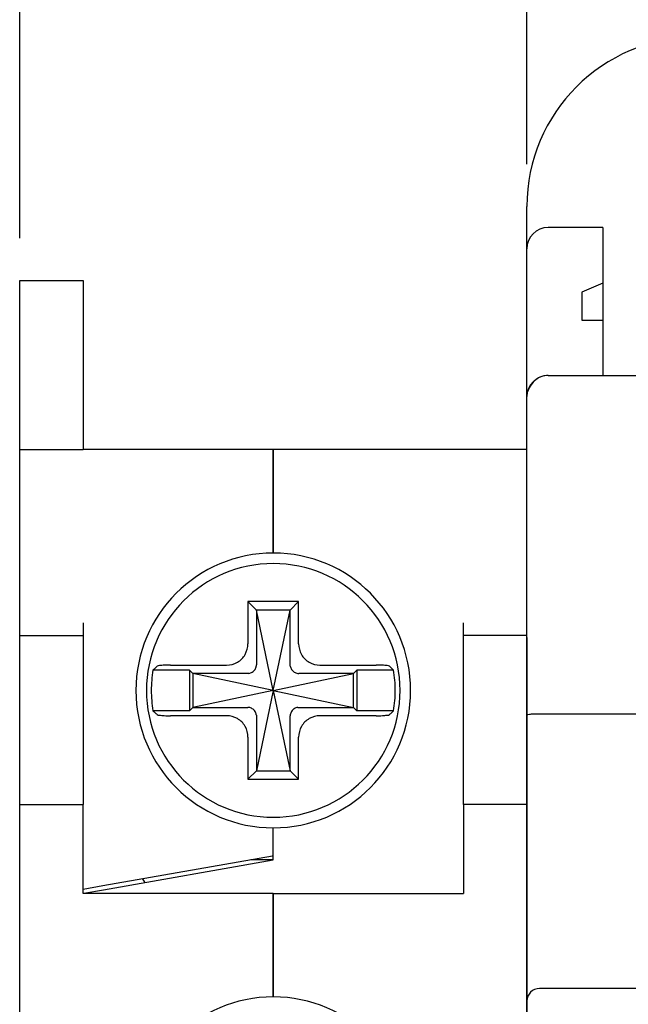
# Model space of a CAD drawing. Header units: millimetres. Extents: x -1854 to -1002, y -1254 to -1006.
# Tile 17 of 21: x -1355 to -1340, y -1115 to -1092. Entities that reach past the tile are written whole.
import ezdxf

# ---------------------------------------------------------------- set-up
doc = ezdxf.new("R2010")
doc.units = ezdxf.units.MM
for name, color, linetype in [('\\M+3B5B5\\M+3B8E9\\M+3C3FE1', 3, 'Continuous'), ('BO', 3, 'Continuous'), ('d', 4, 'Continuous')]:
    doc.layers.add(name, color=color, linetype=linetype)
doc.dimstyles.new('ISO-25$0', dxfattribs={"dimtxt": 2.5, "dimasz": 2.5, "dimexe": 1, "dimexo": 1, "dimgap": 1, "dimtad": 1, "dimdec": 4, "dimdsep": 46, "dimtxsty": 'Standard', "dimcen": 2.5, "dimadec": 0, "dimazin": 2, "dimtfac": 1, "dimtdec": 4, "dimtmove": 0, "dimatfit": 3, "dimfxl": 1, "dimarcsym": 0})

# ---------------------------------------------------------------- blocks, each defined once
blk = doc.blocks.new('*D13')
at = {"layer": 'd', "color": 0, "lineweight": -2}
for p, q in [((-1342.635, -1095.422), (-1342.635, -1084.554)), ((-1297.635, -1096.422), (-1297.635, -1084.554)), ((-1340.135, -1085.554), (-1300.135, -1085.554))]:
    blk.add_line(p, q, dxfattribs=at)
at = {"layer": 'd', "color": 0}
for points in [[(-1340.135, -1085.137), (-1340.135, -1085.971), (-1342.635, -1085.554)], [(-1300.135, -1085.137), (-1300.135, -1085.971), (-1297.635, -1085.554)]]:
    blk.add_solid(points, dxfattribs=at)
at = {"layer": 'DEFPOINTS', "color": 0}
for p in [(-1297.635, -1085.554), (-1342.635, -1096.422), (-1297.635, -1097.422)]:
    blk.add_point(p, dxfattribs=at)
at = {"layer": 'd', "color": 0, "insert": (-1320.135, -1083.054), "char_height": 3, "attachment_point": 5}
blk.add_mtext('45', dxfattribs=at)
blk = doc.blocks.new('*D12')
at = {"layer": 'd', "color": 0, "lineweight": -2}
for p, q in [((-1354.635, -1097.172), (-1354.635, -1077.065)), ((-1285.635, -1097.172), (-1285.635, -1077.065)), ((-1352.135, -1078.065), (-1288.135, -1078.065))]:
    blk.add_line(p, q, dxfattribs=at)
at = {"layer": 'd', "color": 0}
for points in [[(-1352.135, -1077.648), (-1352.135, -1078.482), (-1354.635, -1078.065)], [(-1288.135, -1077.648), (-1288.135, -1078.482), (-1285.635, -1078.065)]]:
    blk.add_solid(points, dxfattribs=at)
at = {"layer": 'DEFPOINTS', "color": 0}
for p in [(-1285.635, -1078.065), (-1354.635, -1098.172), (-1285.635, -1098.172)]:
    blk.add_point(p, dxfattribs=at)
at = {"layer": 'd', "color": 0, "insert": (-1320.135, -1075.565), "char_height": 3, "attachment_point": 5}
blk.add_mtext('69', dxfattribs=at)

msp = doc.modelspace()

# ---------------------------------------------------------------- linework, layer by layer
at = {"layer": '\\M+3B5B5\\M+3B8E9\\M+3C3FE1', "color": 7, "linetype": 'Continuous'}
for p, q in [((-1354.63534, -1102.17244), (-1354.63534, -1098.17244)), ((-1354.63534, -1098.17244), (-1353.13534, -1098.17244)), ((-1353.13534, -1098.17244), (-1353.13534, -1102.17244)), ((-1342.63534, -1105.92244), (-1342.63534, -1098.44868)), ((-1342.63534, -1105.92244), (-1342.63534, -1098.44868)), ((-1354.63534, -1102.17244), (-1353.13534, -1102.17244)), ((-1354.63534, -1106.27244), (-1354.63534, -1102.17244)), ((-1348.63534, -1102.17244), (-1353.13534, -1102.17244)), ((-1342.63534, -1102.17244), (-1348.63534, -1102.17244)), ((-1348.63534, -1102.17244), (-1348.63534, -1104.62244)), ((-1348.63534, -1104.62244), (-1348.63534, -1102.17244)), ((-1349.03534, -1105.97244), (-1349.23534, -1105.77244)), ((-1349.23534, -1105.77244), (-1349.23534, -1106.76753)), ((-1348.03534, -1105.77244), (-1349.23534, -1105.77244)), ((-1348.23534, -1105.97244), (-1348.03534, -1105.77244)), ((-1348.03534, -1106.76753), (-1348.03534, -1105.77244)), ((-1348.63534, -1107.87244), (-1349.03534, -1105.97244)), ((-1348.23534, -1105.97244), (-1349.03534, -1105.97244)), ((-1349.03534, -1105.97244), (-1349.03534, -1107.27047)), ((-1348.63534, -1107.87244), (-1348.23534, -1105.97244)), ((-1348.23534, -1107.27047), (-1348.23534, -1105.97244)), ((-1342.63534, -1106.62244), (-1342.63534, -1105.92244)), ((-1354.63534, -1106.57244), (-1354.63534, -1106.27244)), ((-1353.13534, -1106.27244), (-1353.13534, -1106.57244)), ((-1344.13534, -1106.57244), (-1344.13534, -1106.27244)), ((-1354.63534, -1110.57244), (-1354.63534, -1106.57244)), ((-1354.63534, -1106.57244), (-1353.13534, -1106.57244)), ((-1353.13534, -1106.57244), (-1353.13534, -1110.57244)), ((-1344.13534, -1110.57244), (-1344.13534, -1106.57244)), ((-1342.63534, -1106.57244), (-1344.13534, -1106.57244)), ((-1342.63534, -1106.62244), (-1342.63534, -1120.24879)), ((-1351.06884, -1107.27244), (-1349.74024, -1107.27244)), ((-1347.53043, -1107.27244), (-1346.20183, -1107.27244)), ((-1350.61534, -1107.39244), (-1351.48141, -1107.39244)), ((-1350.61534, -1107.39244), (-1350.61534, -1108.35244)), ((-1350.53534, -1107.47244), (-1350.61534, -1107.39244)), ((-1348.63534, -1107.87244), (-1350.53534, -1107.47244)), ((-1349.2373, -1107.47244), (-1350.53534, -1107.47244)), ((-1350.53534, -1107.47244), (-1350.53534, -1108.27244)), ((-1348.63534, -1107.87244), (-1346.73534, -1107.47244)), ((-1346.73534, -1107.47244), (-1348.03337, -1107.47244)), ((-1346.73534, -1107.47244), (-1346.65534, -1107.39244)), ((-1346.73534, -1108.27244), (-1346.73534, -1107.47244)), ((-1345.78927, -1107.39244), (-1346.65534, -1107.39244)), ((-1346.65534, -1107.39244), (-1346.65534, -1108.35244)), ((-1348.63534, -1107.87244), (-1350.53534, -1108.27244)), ((-1348.63534, -1107.87244), (-1349.03534, -1109.77244)), ((-1348.63534, -1107.87244), (-1348.23534, -1109.77244)), ((-1348.63534, -1107.87244), (-1346.73534, -1108.27244)), ((-1350.61534, -1108.35244), (-1351.48141, -1108.35244)), ((-1350.53534, -1108.27244), (-1350.61534, -1108.35244)), ((-1350.53534, -1108.27244), (-1349.2373, -1108.27244)), ((-1348.03337, -1108.27244), (-1346.73534, -1108.27244)), ((-1346.73534, -1108.27244), (-1346.65534, -1108.35244)), ((-1345.78927, -1108.35244), (-1346.65534, -1108.35244)), ((-1349.74024, -1108.47244), (-1351.06884, -1108.47244)), ((-1349.03534, -1108.4744), (-1349.03534, -1109.77244)), ((-1348.23534, -1109.77244), (-1348.23534, -1108.4744)), ((-1346.20183, -1108.47244), (-1347.53043, -1108.47244)), ((-1349.23534, -1108.97734), (-1349.23534, -1109.97244)), ((-1348.03534, -1109.97244), (-1348.03534, -1108.97734)), ((-1349.03534, -1109.77244), (-1349.23534, -1109.97244)), ((-1349.03534, -1109.77244), (-1348.23534, -1109.77244)), ((-1348.23534, -1109.77244), (-1348.03534, -1109.97244)), ((-1349.23534, -1109.97244), (-1348.03534, -1109.97244)), ((-1354.63534, -1157.27244), (-1354.63534, -1110.57244)), ((-1354.63534, -1110.57244), (-1353.13534, -1110.57244)), ((-1353.13534, -1112.67244), (-1353.13534, -1110.57244)), ((-1342.63534, -1110.57244), (-1344.13534, -1110.57244)), ((-1344.13534, -1110.57244), (-1344.13534, -1112.67244)), ((-1348.63534, -1111.77896), (-1348.63534, -1111.12244)), ((-1348.63534, -1111.77896), (-1348.63534, -1111.12244)), ((-1352.66751, -1112.48995), (-1348.65244, -1111.78198)), ((-1352.65041, -1112.58693), (-1348.63534, -1111.87896)), ((-1349.16544, -1111.87244), (-1348.63534, -1111.87244)), ((-1348.65244, -1111.78198), (-1348.63534, -1111.77896)), ((-1348.63534, -1111.87896), (-1348.63534, -1111.77896)), ((-1353.13534, -1112.57244), (-1352.66751, -1112.48995)), ((-1353.11824, -1112.66942), (-1352.65041, -1112.58693)), ((-1348.63534, -1112.67244), (-1353.13534, -1112.67244)), ((-1348.63534, -1112.67244), (-1344.13534, -1112.67244)), ((-1348.63534, -1112.67244), (-1348.63534, -1115.12244)), ((-1348.63534, -1115.12244), (-1348.63534, -1112.67244))]:
    msp.add_line(p, q, dxfattribs=at)
for centre, radius, start, end in [((-1348.63534, -1107.87244), 3.25, 90, 270), ((-1348.63534, -1107.87244), 3.25, 270, 90), ((-1348.63534, -1107.87244), 3, 0, 180), ((-1348.63534, -1107.87244), 2.88626, 170.426952, 180), ((-1348.63534, -1107.87244), 2.88626, 0, 9.573048), ((-1348.63534, -1107.87244), 3, 180, 0), ((-1348.63534, -1107.87244), 2.88626, 180, 189.573048), ((-1348.63534, -1107.87244), 2.88626, 350.426952, 0), ((-1352.13534, -1112.60919), 0.5, 22.875633, 35.373698), ((-1348.63534, -1118.37244), 3.25, 90, 270), ((-1348.63534, -1118.37244), 3.25, 270, 90)]:
    msp.add_arc(centre, radius, start, end, dxfattribs=at)
for points, knots in [([(-1349.74024, -1107.27244), (-1349.65245, -1107.27244), (-1349.47444, -1107.2275), (-1349.2804, -1107.03365), (-1349.23534, -1106.85547), (-1349.23534, -1106.76753)], [0, 0, 0, 0, 0.263382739, 0.522390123, 0.786219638, 0.786219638, 0.786219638, 0.786219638]), ([(-1348.03534, -1106.76753), (-1348.03534, -1106.85531), (-1347.99041, -1107.03332), (-1347.79655, -1107.22738), (-1347.61836, -1107.27244), (-1347.53043, -1107.27244)], [0, 0, 0, 0, 0.263338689, 0.522424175, 0.786219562, 0.786219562, 0.786219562, 0.786219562]), ([(-1351.38151, -1107.29982), (-1351.39275, -1107.31002), (-1351.41513, -1107.33047), (-1351.44843, -1107.36135), (-1351.47045, -1107.38206), (-1351.48141, -1107.39244)], [0, 0, 0, 0, 0.045537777, 0.090943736, 0.136226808, 0.136226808, 0.136226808, 0.136226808]), ([(-1351.06884, -1107.27244), (-1351.11805, -1107.27244), (-1351.20679, -1107.27257), (-1351.30679, -1107.28581), (-1351.36831, -1107.28784), (-1351.38151, -1107.29982)], [0, 0, 0, 0, 0.147637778, 0.261490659, 0.314961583, 0.314961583, 0.314961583, 0.314961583]), ([(-1349.2131, -1107.47079), (-1349.18423, -1107.46677), (-1349.12713, -1107.44457), (-1349.0632, -1107.38064), (-1349.041, -1107.32354), (-1349.03698, -1107.29468)], [0, 0, 0, 0, 0.087441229, 0.177062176, 0.264503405, 0.264503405, 0.264503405, 0.264503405]), ([(-1349.03698, -1107.29468), (-1349.03661, -1107.29205), (-1349.036, -1107.28673), (-1349.03546, -1107.27866), (-1349.03534, -1107.27321), (-1349.03534, -1107.27047)], [0, 0, 0, 0, 0.0079529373, 0.0160538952, 0.0242772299, 0.0242772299, 0.0242772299, 0.0242772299]), ([(-1348.23369, -1107.29468), (-1348.23406, -1107.29205), (-1348.23467, -1107.28673), (-1348.23522, -1107.27866), (-1348.23534, -1107.27321), (-1348.23534, -1107.27047)], [0, 0, 0, 0, 0.0079529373, 0.0160538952, 0.0242772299, 0.0242772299, 0.0242772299, 0.0242772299]), ([(-1348.23369, -1107.29468), (-1348.22967, -1107.32354), (-1348.20747, -1107.38064), (-1348.14354, -1107.44457), (-1348.08645, -1107.46677), (-1348.05758, -1107.47079)], [0, 0, 0, 0, 0.087441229, 0.177062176, 0.264503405, 0.264503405, 0.264503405, 0.264503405]), ([(-1345.88916, -1107.29982), (-1345.90236, -1107.28784), (-1345.96389, -1107.28581), (-1346.06388, -1107.27257), (-1346.15262, -1107.27244), (-1346.20183, -1107.27244)], [0, 0, 0, 0, 0.053470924, 0.167323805, 0.314961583, 0.314961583, 0.314961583, 0.314961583]), ([(-1345.78927, -1107.39244), (-1345.80022, -1107.38206), (-1345.82225, -1107.36135), (-1345.85554, -1107.33047), (-1345.87792, -1107.31002), (-1345.88916, -1107.29982)], [0, 0, 0, 0, 0.045281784, 0.090687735, 0.136226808, 0.136226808, 0.136226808, 0.136226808]), ([(-1349.2131, -1107.47079), (-1349.21572, -1107.47116), (-1349.22104, -1107.47177), (-1349.22912, -1107.47232), (-1349.23456, -1107.47244), (-1349.2373, -1107.47244)], [0, 0, 0, 0, 0.0079529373, 0.0160538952, 0.02427723, 0.02427723, 0.02427723, 0.02427723]), ([(-1348.05758, -1107.47079), (-1348.05495, -1107.47116), (-1348.04963, -1107.47177), (-1348.04156, -1107.47232), (-1348.03612, -1107.47244), (-1348.03337, -1107.47244)], [0, 0, 0, 0, 0.0079529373, 0.0160538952, 0.02427723, 0.02427723, 0.02427723, 0.02427723]), ([(-1351.48141, -1108.35244), (-1351.47045, -1108.36281), (-1351.44843, -1108.38352), (-1351.41513, -1108.4144), (-1351.39275, -1108.43485), (-1351.38151, -1108.44505)], [0, 0, 0, 0, 0.045281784, 0.090687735, 0.136226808, 0.136226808, 0.136226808, 0.136226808]), ([(-1351.38151, -1108.44505), (-1351.36831, -1108.45703), (-1351.30679, -1108.45906), (-1351.20679, -1108.4723), (-1351.11805, -1108.47244), (-1351.06884, -1108.47244)], [0, 0, 0, 0, 0.053470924, 0.167323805, 0.314961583, 0.314961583, 0.314961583, 0.314961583]), ([(-1349.2131, -1108.27408), (-1349.21572, -1108.27371), (-1349.22104, -1108.2731), (-1349.22912, -1108.27255), (-1349.23456, -1108.27244), (-1349.2373, -1108.27244)], [0, 0, 0, 0, 0.0079529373, 0.0160538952, 0.02427723, 0.02427723, 0.02427723, 0.02427723]), ([(-1349.03698, -1108.45019), (-1349.041, -1108.42133), (-1349.0632, -1108.36423), (-1349.12713, -1108.3003), (-1349.18423, -1108.2781), (-1349.2131, -1108.27408)], [0, 0, 0, 0, 0.087441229, 0.177062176, 0.264503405, 0.264503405, 0.264503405, 0.264503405]), ([(-1349.03698, -1108.45019), (-1349.03661, -1108.45282), (-1349.036, -1108.45814), (-1349.03546, -1108.46621), (-1349.03534, -1108.47166), (-1349.03534, -1108.4744)], [0, 0, 0, 0, 0.0079529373, 0.0160538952, 0.02427723, 0.02427723, 0.02427723, 0.02427723]), ([(-1348.23369, -1108.45019), (-1348.23406, -1108.45282), (-1348.23467, -1108.45814), (-1348.23522, -1108.46621), (-1348.23534, -1108.47166), (-1348.23534, -1108.4744)], [0, 0, 0, 0, 0.0079529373, 0.0160538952, 0.02427723, 0.02427723, 0.02427723, 0.02427723]), ([(-1348.05758, -1108.27408), (-1348.08645, -1108.2781), (-1348.14354, -1108.3003), (-1348.20747, -1108.36423), (-1348.22967, -1108.42133), (-1348.23369, -1108.45019)], [0, 0, 0, 0, 0.087441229, 0.177062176, 0.264503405, 0.264503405, 0.264503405, 0.264503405]), ([(-1348.05758, -1108.27408), (-1348.05495, -1108.27371), (-1348.04963, -1108.2731), (-1348.04156, -1108.27255), (-1348.03612, -1108.27244), (-1348.03337, -1108.27244)], [0, 0, 0, 0, 0.0079529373, 0.0160538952, 0.02427723, 0.02427723, 0.02427723, 0.02427723]), ([(-1346.20183, -1108.47244), (-1346.15262, -1108.47244), (-1346.06388, -1108.4723), (-1345.96389, -1108.45906), (-1345.90236, -1108.45703), (-1345.88916, -1108.44505)], [0, 0, 0, 0, 0.147637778, 0.261490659, 0.314961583, 0.314961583, 0.314961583, 0.314961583]), ([(-1345.88916, -1108.44505), (-1345.87792, -1108.43485), (-1345.85554, -1108.4144), (-1345.82225, -1108.38352), (-1345.80022, -1108.36281), (-1345.78927, -1108.35244)], [0, 0, 0, 0, 0.045537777, 0.090943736, 0.136226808, 0.136226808, 0.136226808, 0.136226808]), ([(-1349.23534, -1108.97734), (-1349.23534, -1108.88956), (-1349.28026, -1108.71155), (-1349.47412, -1108.51749), (-1349.65231, -1108.47244), (-1349.74024, -1108.47244)], [0, 0, 0, 0, 0.263338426, 0.522424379, 0.786219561, 0.786219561, 0.786219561, 0.786219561]), ([(-1347.53043, -1108.47244), (-1347.61819, -1108.47244), (-1347.79622, -1108.51735), (-1347.99029, -1108.71122), (-1348.03534, -1108.88942), (-1348.03534, -1108.97734)], [0, 0, 0, 0, 0.263290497, 0.522461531, 0.786219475, 0.786219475, 0.786219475, 0.786219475])]:
    msp.add_open_spline(points, degree=3, knots=knots, dxfattribs=at)
at = {"layer": 'BO', "color": 7, "linetype": 'Continuous'}
for p, q in [((-1342.63534, -1097.42244), (-1342.63534, -1096.42244)), ((-1342.63534, -1097.42244), (-1342.63534, -1096.42244)), ((-1340.83534, -1096.92244), (-1342.13534, -1096.92244)), ((-1340.83534, -1096.92244), (-1340.83534, -1098.23494)), ((-1342.63534, -1100.92244), (-1342.63534, -1097.42244)), ((-1342.63534, -1100.92244), (-1342.63534, -1097.42244)), ((-1340.83534, -1098.23494), (-1341.33534, -1098.45369)), ((-1340.83534, -1098.23494), (-1340.83534, -1099.10994)), ((-1341.33534, -1098.45369), (-1341.33534, -1099.10994)), ((-1341.33534, -1099.10994), (-1340.83534, -1099.10994)), ((-1340.83534, -1099.10994), (-1340.83534, -1100.42244)), ((-1342.13534, -1100.42244), (-1298.13534, -1100.42244)), ((-1342.13534, -1100.42244), (-1298.13534, -1100.42244)), ((-1342.63534, -1108.44868), (-1342.63534, -1100.92244)), ((-1342.63534, -1115.22244), (-1342.63534, -1108.44868)), ((-1342.63534, -1115.22244), (-1342.63534, -1108.44868)), ((-1342.33534, -1108.42244), (-1339.43534, -1108.42244)), ((-1297.93534, -1114.92244), (-1342.33534, -1114.92244)), ((-1342.63534, -1116.0467), (-1342.63534, -1115.22244))]:
    msp.add_line(p, q, dxfattribs=at)
for centre, radius in [((-1338.63534, -1096.42244), 4), ((-1342.13534, -1097.42244), 0.5), ((-1342.13534, -1100.92244), 0.5), ((-1342.33534, -1115.22244), 0.3)]:
    msp.add_arc(centre, radius, 90, 180, dxfattribs=at)
for points, knots in [([(-1342.13534, -1100.42244), (-1342.18605, -1100.42244), (-1342.29012, -1100.43998), (-1342.43091, -1100.51697), (-1342.54423, -1100.63849), (-1342.59275, -1100.7405), (-1342.60936, -1100.79458)], [0, 0, 0, 0, 0.152135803, 0.309894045, 0.473095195, 0.642812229, 0.642812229, 0.642812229, 0.642812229]), ([(-1342.63534, -1108.44868), (-1342.63534, -1108.4404), (-1342.59123, -1108.43752), (-1342.54165, -1108.42725), (-1342.44274, -1108.42407), (-1342.37368, -1108.42244), (-1342.33534, -1108.42244)], [0, 0, 0, 0, 0.024857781, 0.090312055, 0.187813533, 0.30285171, 0.30285171, 0.30285171, 0.30285171])]:
    msp.add_open_spline(points, degree=3, knots=knots, dxfattribs=at)

# ---------------------------------------------------------------- dimensions: what is measured, and where the dimension line sits
at = {"layer": 'd'}
for base, p1, p2, picture, middle in [((-1285.63534, -1078.06492), (-1354.63534, -1098.17244), (-1285.63534, -1098.17244), '*D12', (-1320.13534, -1075.56492)), ((-1297.63534, -1085.55417), (-1342.63534, -1096.42244), (-1297.63534, -1097.42244), '*D13', (-1320.13534, -1083.05417))]:
    dim = msp.add_linear_dim(base=base, p1=p1, p2=p2, dimstyle='ISO-25$0', override={"dimtxt": 3}, dxfattribs=at)
    dim.commit()
    dim.dimension.update_dxf_attribs({"geometry": picture, "text_midpoint": middle})

doc.saveas('drawing.dxf')
